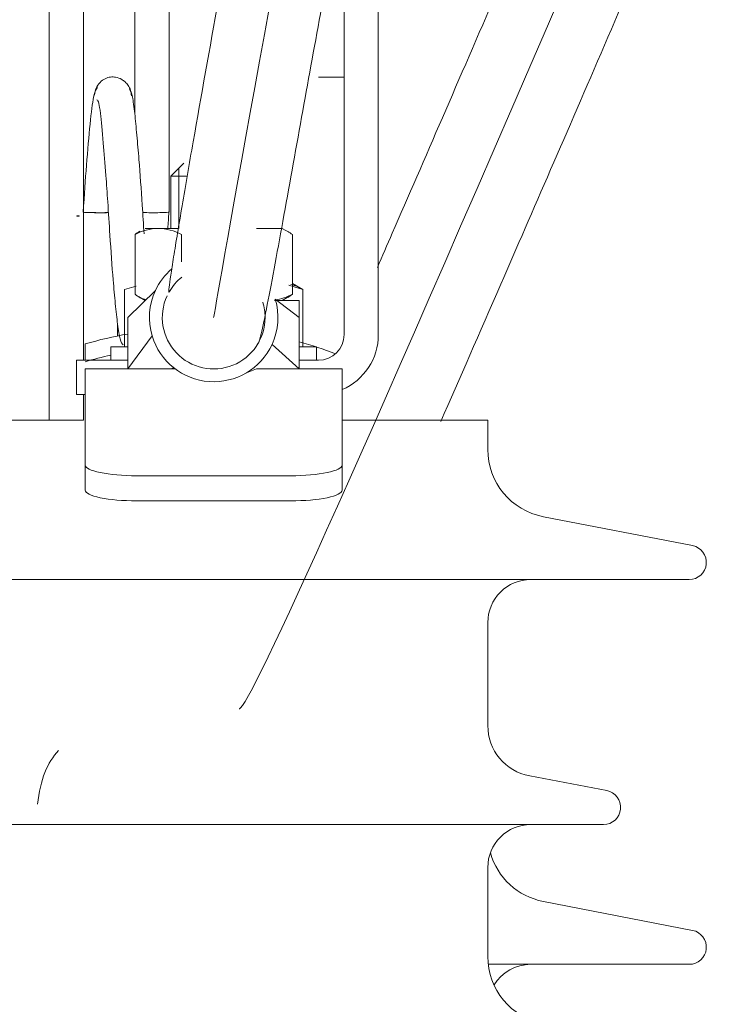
# Model space of a CAD drawing. Header units: millimetres. Extents: x -2674 to -2203, y -551 to -52.
# Tile 128 of 138: x -2280.577 to -2279.768, y -74.084 to -72.935. Entities that reach past the tile are written whole.
import ezdxf
from ezdxf.lldxf.tags import DXFTag

# ---------------------------------------------------------------- set-up
doc = ezdxf.new("R2010")
doc.units = ezdxf.units.MM
doc.layers.add('layer 1', color=7, linetype='Continuous')
tags = doc.linetypes.add('New Line11', pattern=[28.3, 19, -3.1, 3.1, -3.1]).pattern_tags.tags
tags[10:11] = [DXFTag(74, 4), DXFTag(75, 0), DXFTag(340, '0'), DXFTag(46, 1.0), DXFTag(50, 0.0), DXFTag(44, 0.0), DXFTag(45, 0.0)]
tags[8:9] = [DXFTag(74, 4), DXFTag(75, 0), DXFTag(340, '0'), DXFTag(46, 1.0), DXFTag(50, 0.0), DXFTag(44, 0.0), DXFTag(45, 0.0)]
tags[6:7] = [DXFTag(74, 4), DXFTag(75, 0), DXFTag(340, '0'), DXFTag(46, 1.0), DXFTag(50, 0.0), DXFTag(44, 0.0), DXFTag(45, 0.0)]
tags[4:5] = [DXFTag(74, 4), DXFTag(75, 0), DXFTag(340, '0'), DXFTag(46, 1.0), DXFTag(50, 0.0), DXFTag(44, 0.0), DXFTag(45, 0.0)]
tags = doc.linetypes.add('New Line14', pattern=[28.3, 19, -3.1, 3.1, -3.1]).pattern_tags.tags
tags[10:11] = [DXFTag(74, 4), DXFTag(75, 0), DXFTag(340, '0'), DXFTag(46, 1.0), DXFTag(50, 0.0), DXFTag(44, 0.0), DXFTag(45, 0.0)]
tags[8:9] = [DXFTag(74, 4), DXFTag(75, 0), DXFTag(340, '0'), DXFTag(46, 1.0), DXFTag(50, 0.0), DXFTag(44, 0.0), DXFTag(45, 0.0)]
tags[6:7] = [DXFTag(74, 4), DXFTag(75, 0), DXFTag(340, '0'), DXFTag(46, 1.0), DXFTag(50, 0.0), DXFTag(44, 0.0), DXFTag(45, 0.0)]
tags[4:5] = [DXFTag(74, 4), DXFTag(75, 0), DXFTag(340, '0'), DXFTag(46, 1.0), DXFTag(50, 0.0), DXFTag(44, 0.0), DXFTag(45, 0.0)]
tags = doc.linetypes.add('New Line6', pattern=[28.3, 19, -3.1, 3.1, -3.1]).pattern_tags.tags
tags[10:11] = [DXFTag(74, 4), DXFTag(75, 0), DXFTag(340, '0'), DXFTag(46, 1.0), DXFTag(50, 0.0), DXFTag(44, 0.0), DXFTag(45, 0.0)]
tags[8:9] = [DXFTag(74, 4), DXFTag(75, 0), DXFTag(340, '0'), DXFTag(46, 1.0), DXFTag(50, 0.0), DXFTag(44, 0.0), DXFTag(45, 0.0)]
tags[6:7] = [DXFTag(74, 4), DXFTag(75, 0), DXFTag(340, '0'), DXFTag(46, 1.0), DXFTag(50, 0.0), DXFTag(44, 0.0), DXFTag(45, 0.0)]
tags[4:5] = [DXFTag(74, 4), DXFTag(75, 0), DXFTag(340, '0'), DXFTag(46, 1.0), DXFTag(50, 0.0), DXFTag(44, 0.0), DXFTag(45, 0.0)]

msp = doc.modelspace()

# ---------------------------------------------------------------- linework, layer by layer
at = {"layer": 'layer 1', "linetype": 'New Line6', "lineweight": 9}
msp.add_open_spline([(-2271.4978, -52.68), (-2271.4978, -52.68), (-2271.4978, -52.68), (-2271.4978, -52.68), (-2271.4978, -52.68), (-2271.4978, -52.68), (-2280.2278, -73.7391), (-2280.3211, -73.7391), (-2280.3211, -73.7391), (-2280.3211, -73.7391), (-2280.3212, -73.7391), (-2280.3212, -73.7391)], degree=3, knots=[0, 0, 0, 0, 0.25, 0.25, 0.25, 0.25, 0.5, 0.5, 0.5, 0.5, 1, 1, 1, 1], dxfattribs=at)
at = {"layer": 'layer 1', "linetype": 'New Line14', "lineweight": 9}
msp.add_open_spline([(-2280.0439, -71.8976), (-2280.0439, -71.8882), (-2280.0439, -71.8788), (-2280.0439, -71.8694), (-2280.0439, -71.8694), (-2280.0439, -70.0266), (-2280.5506, -70.2383), (-2280.8821, -71.7217), (-2280.8821, -71.7217), (-2281.3964, -74.023), (-2281.4891, -79.3852), (-2281.5114, -82.6398), (-2281.5114, -82.6398), (-2281.5256, -84.72), (-2281.5111, -85.9392), (-2281.5111, -88.5338), (-2281.5111, -88.5338), (-2281.5111, -88.5391), (-2281.5111, -88.5445), (-2281.5111, -88.5498), (-2281.5111, -88.5498), (-2281.5111, -92.7162), (-2281.68, -96.4901), (-2281.68, -100.6565), (-2281.68, -100.6565), (-2281.68, -100.6582), (-2281.68, -100.6599), (-2281.68, -100.6615)], degree=3, knots=[0, 0, 0, 0, 0.125, 0.125, 0.125, 0.125, 0.25, 0.25, 0.25, 0.25, 0.375, 0.375, 0.375, 0.375, 0.5, 0.5, 0.5, 0.5, 0.625, 0.625, 0.625, 0.625, 0.75, 0.75, 0.75, 0.75, 1, 1, 1, 1], dxfattribs=at)
at = {"layer": 'layer 1', "lineweight": 9}
for points, knots in [([(-2279.974, -71.8788), (-2279.9748, -71.7597), (-2279.9758, -71.6586), (-2279.9792, -71.5606), (-2279.9792, -71.5606), (-2279.9823, -71.4688), (-2279.9875, -71.3796), (-2279.9941, -71.2977), (-2279.9941, -71.2977), (-2279.9999, -71.2251), (-2280.0069, -71.1581), (-2280.015, -71.0959), (-2280.015, -71.0959), (-2280.0221, -71.0412), (-2280.0302, -70.9901), (-2280.0391, -70.9429), (-2280.0391, -70.9429), (-2280.047, -70.9008), (-2280.0556, -70.8617), (-2280.0649, -70.8255), (-2280.0649, -70.8255), (-2280.0731, -70.7934), (-2280.0819, -70.7636), (-2280.0912, -70.7362), (-2280.0912, -70.7362), (-2280.0992, -70.7123), (-2280.1077, -70.6901), (-2280.1168, -70.6693), (-2280.1168, -70.6693), (-2280.1259, -70.6483), (-2280.1357, -70.6287), (-2280.1464, -70.6103), (-2280.1464, -70.6103), (-2280.1598, -70.5875), (-2280.1747, -70.5666), (-2280.1907, -70.5489), (-2280.1907, -70.5489), (-2280.2096, -70.528), (-2280.2301, -70.5116), (-2280.2512, -70.5), (-2280.2512, -70.5), (-2280.2706, -70.4893), (-2280.2905, -70.4826), (-2280.311, -70.4797), (-2280.311, -70.4797), (-2280.3276, -70.4774), (-2280.3446, -70.4777), (-2280.3612, -70.4803), (-2280.3612, -70.4803), (-2280.3841, -70.484), (-2280.4064, -70.4922), (-2280.4279, -70.5041), (-2280.4279, -70.5041), (-2280.4529, -70.5179), (-2280.4769, -70.5368), (-2280.5003, -70.5601), (-2280.5003, -70.5601), (-2280.5248, -70.5844), (-2280.5487, -70.6137), (-2280.572, -70.6474), (-2280.572, -70.6474), (-2280.5951, -70.6809), (-2280.6177, -70.7187), (-2280.6397, -70.7602), (-2280.6397, -70.7602), (-2280.6616, -70.8015), (-2280.6829, -70.8465), (-2280.7041, -70.8957), (-2280.7041, -70.8957), (-2280.7256, -70.9456), (-2280.747, -71), (-2280.7681, -71.0586), (-2280.7681, -71.0586), (-2280.7896, -71.1185), (-2280.811, -71.1829), (-2280.8319, -71.2516), (-2280.8319, -71.2516), (-2280.8532, -71.3215), (-2280.8741, -71.3958), (-2280.8946, -71.4749), (-2280.8946, -71.4749), (-2280.9128, -71.5451), (-2280.9307, -71.619), (-2280.9481, -71.6963), (-2280.9481, -71.6963), (-2280.9602, -71.7503), (-2280.9721, -71.806), (-2280.9838, -71.8633), (-2280.9838, -71.8633), (-2280.994, -71.9132), (-2281.004, -71.9644), (-2281.0138, -72.0168), (-2281.0138, -72.0168), (-2281.0257, -72.0801), (-2281.0374, -72.1451), (-2281.0488, -72.2119), (-2281.0488, -72.2119), (-2281.0625, -72.2923), (-2281.0759, -72.3752), (-2281.089, -72.4603), (-2281.089, -72.4603), (-2281.1032, -72.5532), (-2281.117, -72.6488), (-2281.1304, -72.7468), (-2281.1304, -72.7468), (-2281.1434, -72.8415), (-2281.156, -72.9386), (-2281.1682, -73.0376), (-2281.1682, -73.0376), (-2281.1799, -73.1333), (-2281.1914, -73.2308), (-2281.2024, -73.33), (-2281.2024, -73.33), (-2281.2272, -73.552), (-2281.2503, -73.7827), (-2281.2718, -74.0201), (-2281.2718, -74.0201), (-2281.2932, -74.2565), (-2281.313, -74.4995), (-2281.3314, -74.7475), (-2281.3314, -74.7475), (-2281.3498, -74.9957), (-2281.3668, -75.249), (-2281.3825, -75.5059), (-2281.3825, -75.5059), (-2281.3982, -75.7629), (-2281.4126, -76.0235), (-2281.4259, -76.2865), (-2281.4259, -76.2865), (-2281.4392, -76.5497), (-2281.4513, -76.8154), (-2281.4624, -77.0824), (-2281.4624, -77.0824), (-2281.4735, -77.3495), (-2281.4836, -77.6179), (-2281.4928, -77.8867), (-2281.4928, -77.8867), (-2281.502, -78.1554), (-2281.5102, -78.4245), (-2281.5177, -78.693), (-2281.5177, -78.693), (-2281.5252, -78.9615), (-2281.5318, -79.2293), (-2281.5378, -79.4954), (-2281.5378, -79.4954), (-2281.5437, -79.7612), (-2281.5489, -80.0253), (-2281.5535, -80.2864), (-2281.5535, -80.2864), (-2281.5581, -80.5473), (-2281.5621, -80.8051), (-2281.5655, -81.0584), (-2281.5655, -81.0584), (-2281.5689, -81.3112), (-2281.5718, -81.5594), (-2281.5743, -81.8013), (-2281.5743, -81.8013), (-2281.5767, -82.0428), (-2281.5787, -82.278), (-2281.5804, -82.5042), (-2281.5804, -82.5042), (-2281.5821, -82.7302), (-2281.5834, -82.9472), (-2281.5844, -83.1562), (-2281.5844, -83.1562), (-2281.5854, -83.3661), (-2281.5862, -83.568), (-2281.5867, -83.765), (-2281.5867, -83.765), (-2281.5872, -83.9627), (-2281.5875, -84.1555), (-2281.5876, -84.3469), (-2281.5876, -84.3469), (-2281.5877, -84.5385), (-2281.5876, -84.7287), (-2281.5873, -84.9214), (-2281.5873, -84.9214), (-2281.5871, -85.1133), (-2281.5867, -85.3076), (-2281.5863, -85.5085), (-2281.5863, -85.5085), (-2281.5858, -85.7076), (-2281.5853, -85.9132), (-2281.5848, -86.1287), (-2281.5848, -86.1287), (-2281.5843, -86.2883), (-2281.5839, -86.4533), (-2281.5835, -86.6245), (-2281.5835, -86.6245), (-2281.5831, -86.7946), (-2281.5827, -86.9709), (-2281.5824, -87.1526), (-2281.5824, -87.1526), (-2281.5821, -87.3083), (-2281.5818, -87.4681), (-2281.5816, -87.6307), (-2281.5816, -87.6307), (-2281.5814, -87.7968), (-2281.5813, -87.9658), (-2281.5811, -88.1359), (-2281.5811, -88.1359), (-2281.581, -88.3122), (-2281.5809, -88.4896), (-2281.5811, -88.6669), (-2281.5811, -88.6669), (-2281.5812, -88.842), (-2281.5816, -89.0169), (-2281.5823, -89.1915), (-2281.5823, -89.1915), (-2281.583, -89.3641), (-2281.584, -89.5363), (-2281.5852, -89.708), (-2281.5852, -89.708), (-2281.5864, -89.8786), (-2281.5878, -90.0486), (-2281.5894, -90.218), (-2281.5894, -90.218), (-2281.5911, -90.3868), (-2281.5929, -90.555), (-2281.595, -90.7225), (-2281.595, -90.7225), (-2281.5992, -91.0729), (-2281.6043, -91.4201), (-2281.6099, -91.764), (-2281.6099, -91.764), (-2281.6155, -92.1085), (-2281.6216, -92.4498), (-2281.6282, -92.7888), (-2281.6282, -92.7888), (-2281.6347, -93.1282), (-2281.6416, -93.4652), (-2281.6486, -93.8012), (-2281.6486, -93.8012), (-2281.6556, -94.1373), (-2281.6627, -94.4723), (-2281.6699, -94.8076), (-2281.6699, -94.8076), (-2281.677, -95.1427), (-2281.6841, -95.4781), (-2281.6909, -95.815), (-2281.6909, -95.815), (-2281.696, -96.0619), (-2281.7009, -96.3096), (-2281.7056, -96.5586), (-2281.7056, -96.5586), (-2281.7103, -96.8073), (-2281.7148, -97.0574), (-2281.719, -97.3091), (-2281.719, -97.3091), (-2281.7231, -97.5559), (-2281.727, -97.8044), (-2281.7305, -98.0545), (-2281.7305, -98.0545), (-2281.7318, -98.1501), (-2281.7331, -98.2459), (-2281.7343, -98.342), (-2281.7343, -98.342), (-2281.7356, -98.4397), (-2281.7367, -98.5378), (-2281.7379, -98.6361), (-2281.7379, -98.6361), (-2281.7393, -98.7589), (-2281.7406, -98.8822), (-2281.7417, -99.0056), (-2281.7417, -99.0056), (-2281.7432, -99.1579), (-2281.7445, -99.3104), (-2281.7456, -99.4649), (-2281.7456, -99.4649), (-2281.7469, -99.6491), (-2281.748, -99.8363), (-2281.7487, -100.016), (-2281.7487, -100.016), (-2281.7493, -100.1767), (-2281.7496, -100.3313), (-2281.7498, -100.5015)], [0, 0, 0, 0, 0.014286, 0.014286, 0.014286, 0.014286, 0.028571, 0.028571, 0.028571, 0.028571, 0.042857, 0.042857, 0.042857, 0.042857, 0.057143, 0.057143, 0.057143, 0.057143, 0.071429, 0.071429, 0.071429, 0.071429, 0.085714, 0.085714, 0.085714, 0.085714, 0.1, 0.1, 0.1, 0.1, 0.114286, 0.114286, 0.114286, 0.114286, 0.128571, 0.128571, 0.128571, 0.128571, 0.142857, 0.142857, 0.142857, 0.142857, 0.157143, 0.157143, 0.157143, 0.157143, 0.171429, 0.171429, 0.171429, 0.171429, 0.185714, 0.185714, 0.185714, 0.185714, 0.2, 0.2, 0.2, 0.2, 0.214286, 0.214286, 0.214286, 0.214286, 0.228571, 0.228571, 0.228571, 0.228571, 0.242857, 0.242857, 0.242857, 0.242857, 0.257143, 0.257143, 0.257143, 0.257143, 0.271429, 0.271429, 0.271429, 0.271429, 0.285714, 0.285714, 0.285714, 0.285714, 0.3, 0.3, 0.3, 0.3, 0.314286, 0.314286, 0.314286, 0.314286, 0.328571, 0.328571, 0.328571, 0.328571, 0.342857, 0.342857, 0.342857, 0.342857, 0.357143, 0.357143, 0.357143, 0.357143, 0.371429, 0.371429, 0.371429, 0.371429, 0.385714, 0.385714, 0.385714, 0.385714, 0.4, 0.4, 0.4, 0.4, 0.414286, 0.414286, 0.414286, 0.414286, 0.428571, 0.428571, 0.428571, 0.428571, 0.442857, 0.442857, 0.442857, 0.442857, 0.457143, 0.457143, 0.457143, 0.457143, 0.471429, 0.471429, 0.471429, 0.471429, 0.485714, 0.485714, 0.485714, 0.485714, 0.5, 0.5, 0.5, 0.5, 0.514286, 0.514286, 0.514286, 0.514286, 0.528571, 0.528571, 0.528571, 0.528571, 0.542857, 0.542857, 0.542857, 0.542857, 0.557143, 0.557143, 0.557143, 0.557143, 0.571429, 0.571429, 0.571429, 0.571429, 0.585714, 0.585714, 0.585714, 0.585714, 0.6, 0.6, 0.6, 0.6, 0.614286, 0.614286, 0.614286, 0.614286, 0.628571, 0.628571, 0.628571, 0.628571, 0.642857, 0.642857, 0.642857, 0.642857, 0.657143, 0.657143, 0.657143, 0.657143, 0.671429, 0.671429, 0.671429, 0.671429, 0.685714, 0.685714, 0.685714, 0.685714, 0.7, 0.7, 0.7, 0.7, 0.714286, 0.714286, 0.714286, 0.714286, 0.728571, 0.728571, 0.728571, 0.728571, 0.742857, 0.742857, 0.742857, 0.742857, 0.757143, 0.757143, 0.757143, 0.757143, 0.771429, 0.771429, 0.771429, 0.771429, 0.785714, 0.785714, 0.785714, 0.785714, 0.8, 0.8, 0.8, 0.8, 0.814286, 0.814286, 0.814286, 0.814286, 0.828571, 0.828571, 0.828571, 0.828571, 0.842857, 0.842857, 0.842857, 0.842857, 0.857143, 0.857143, 0.857143, 0.857143, 0.871429, 0.871429, 0.871429, 0.871429, 0.885714, 0.885714, 0.885714, 0.885714, 0.9, 0.9, 0.9, 0.9, 0.914286, 0.914286, 0.914286, 0.914286, 0.928571, 0.928571, 0.928571, 0.928571, 0.942857, 0.942857, 0.942857, 0.942857, 0.957143, 0.957143, 0.957143, 0.957143, 0.971429, 0.971429, 0.971429, 0.971429, 1, 1, 1, 1]), ([(-2281.6099, -100.5015), (-2281.6097, -100.3513), (-2281.6094, -100.2139), (-2281.6089, -100.0713), (-2281.6089, -100.0713), (-2281.6084, -99.9044), (-2281.6074, -99.7305), (-2281.6063, -99.5592), (-2281.6063, -99.5592), (-2281.6053, -99.4125), (-2281.6042, -99.2678), (-2281.6029, -99.1232), (-2281.6029, -99.1232), (-2281.6018, -99.0026), (-2281.6006, -98.8819), (-2281.5993, -98.7618), (-2281.5993, -98.7618), (-2281.5982, -98.6654), (-2281.5971, -98.5693), (-2281.596, -98.4735), (-2281.596, -98.4735), (-2281.5949, -98.3868), (-2281.5938, -98.3003), (-2281.5927, -98.2139), (-2281.5927, -98.2139), (-2281.5899, -98.0056), (-2281.5869, -97.7985), (-2281.5836, -97.5925), (-2281.5836, -97.5925), (-2281.5803, -97.3807), (-2281.5767, -97.1702), (-2281.573, -96.9607), (-2281.573, -96.9607), (-2281.5663, -96.5854), (-2281.559, -96.2134), (-2281.5515, -95.8434), (-2281.5515, -95.8434), (-2281.544, -95.4732), (-2281.5362, -95.1049), (-2281.5284, -94.7369), (-2281.5284, -94.7369), (-2281.5214, -94.4084), (-2281.5144, -94.08), (-2281.5075, -93.7505), (-2281.5075, -93.7505), (-2281.5007, -93.4213), (-2281.494, -93.0911), (-2281.4876, -92.7586), (-2281.4876, -92.7586), (-2281.4812, -92.4266), (-2281.4752, -92.0925), (-2281.4697, -91.7553), (-2281.4697, -91.7553), (-2281.4643, -91.4188), (-2281.4593, -91.0793), (-2281.4552, -90.7366), (-2281.4552, -90.7366), (-2281.4528, -90.5421), (-2281.4507, -90.3466), (-2281.4488, -90.1502), (-2281.4488, -90.1502), (-2281.447, -89.9529), (-2281.4454, -89.7546), (-2281.4442, -89.5557), (-2281.4442, -89.5557), (-2281.443, -89.3548), (-2281.4421, -89.1533), (-2281.4416, -88.9513), (-2281.4416, -88.9513), (-2281.4411, -88.7448), (-2281.441, -88.538), (-2281.4411, -88.3316), (-2281.4411, -88.3316), (-2281.4412, -88.1298), (-2281.4413, -87.9284), (-2281.4415, -87.7308), (-2281.4415, -87.7308), (-2281.4418, -87.5386), (-2281.442, -87.3499), (-2281.4424, -87.1668), (-2281.4424, -87.1668), (-2281.4427, -86.9839), (-2281.4431, -86.8065), (-2281.4435, -86.6352), (-2281.4435, -86.6352), (-2281.4439, -86.463), (-2281.4444, -86.2971), (-2281.4448, -86.1366), (-2281.4448, -86.1366), (-2281.4453, -85.9203), (-2281.4459, -85.714), (-2281.4463, -85.5143), (-2281.4463, -85.5143), (-2281.4468, -85.3131), (-2281.4471, -85.1186), (-2281.4474, -84.9267), (-2281.4474, -84.9267), (-2281.4476, -84.7343), (-2281.4477, -84.5444), (-2281.4476, -84.3532), (-2281.4476, -84.3532), (-2281.4475, -84.1625), (-2281.4473, -83.9705), (-2281.4468, -83.7737), (-2281.4468, -83.7737), (-2281.4463, -83.5778), (-2281.4455, -83.3772), (-2281.4445, -83.1686), (-2281.4445, -83.1686), (-2281.4435, -82.9611), (-2281.4422, -82.7458), (-2281.4406, -82.5217), (-2281.4406, -82.5217), (-2281.4389, -82.2975), (-2281.437, -82.0644), (-2281.4346, -81.825), (-2281.4346, -81.825), (-2281.4322, -81.5852), (-2281.4293, -81.339), (-2281.426, -81.0883), (-2281.426, -81.0883), (-2281.4226, -80.8371), (-2281.4187, -80.5814), (-2281.4142, -80.3225), (-2281.4142, -80.3225), (-2281.4097, -80.0635), (-2281.4045, -79.8014), (-2281.3987, -79.5375), (-2281.3987, -79.5375), (-2281.3929, -79.2733), (-2281.3863, -79.0074), (-2281.379, -78.7407), (-2281.379, -78.7407), (-2281.3717, -78.4741), (-2281.3636, -78.2068), (-2281.3546, -77.9398), (-2281.3546, -77.9398), (-2281.3456, -77.6728), (-2281.3357, -77.4061), (-2281.3248, -77.1407), (-2281.3248, -77.1407), (-2281.3139, -76.8754), (-2281.302, -76.6114), (-2281.2889, -76.3497), (-2281.2889, -76.3497), (-2281.2759, -76.0883), (-2281.2618, -75.8293), (-2281.2464, -75.5737), (-2281.2464, -75.5737), (-2281.231, -75.3183), (-2281.2144, -75.0665), (-2281.1963, -74.8195), (-2281.1963, -74.8195), (-2281.1783, -74.5729), (-2281.159, -74.3312), (-2281.138, -74.0958), (-2281.138, -74.0958), (-2281.1171, -73.8603), (-2281.0946, -73.6312), (-2281.0705, -73.4105), (-2281.0705, -73.4105), (-2281.0598, -73.3124), (-2281.0488, -73.216), (-2281.0374, -73.1215), (-2281.0374, -73.1215), (-2281.0256, -73.0235), (-2281.0135, -72.9274), (-2281.001, -72.8336), (-2281.001, -72.8336), (-2280.988, -72.7364), (-2280.9746, -72.6416), (-2280.9609, -72.5493), (-2280.9609, -72.5493), (-2280.9477, -72.4609), (-2280.9342, -72.3748), (-2280.9203, -72.2913), (-2280.9203, -72.2913), (-2280.9086, -72.2212), (-2280.8967, -72.1529), (-2280.8845, -72.0866), (-2280.8845, -72.0866), (-2280.8746, -72.0327), (-2280.8645, -71.9801), (-2280.8543, -71.9288), (-2280.8543, -71.9288), (-2280.8433, -71.8739), (-2280.8322, -71.8206), (-2280.8209, -71.769), (-2280.8209, -71.769), (-2280.8045, -71.6941), (-2280.7877, -71.6229), (-2280.7706, -71.555), (-2280.7706, -71.555), (-2280.7507, -71.4758), (-2280.7304, -71.4013), (-2280.7098, -71.3317), (-2280.7098, -71.3317), (-2280.6894, -71.2624), (-2280.6687, -71.198), (-2280.6478, -71.1382), (-2280.6478, -71.1382), (-2280.6174, -71.0509), (-2280.5866, -70.9737), (-2280.5564, -70.9077), (-2280.5564, -70.9077), (-2280.5265, -70.8425), (-2280.4971, -70.7883), (-2280.4699, -70.7457), (-2280.4699, -70.7457), (-2280.4561, -70.7243), (-2280.4429, -70.7058), (-2280.4302, -70.6899), (-2280.4302, -70.6899), (-2280.4175, -70.6741), (-2280.4053, -70.6609), (-2280.394, -70.6505), (-2280.394, -70.6505), (-2280.3837, -70.6409), (-2280.3741, -70.6337), (-2280.3653, -70.6285), (-2280.3653, -70.6285), (-2280.3576, -70.624), (-2280.3505, -70.621), (-2280.3441, -70.6194), (-2280.3441, -70.6194), (-2280.338, -70.6179), (-2280.3326, -70.6177), (-2280.3273, -70.6186), (-2280.3273, -70.6186), (-2280.3207, -70.6198), (-2280.3142, -70.6227), (-2280.3078, -70.6274), (-2280.3078, -70.6274), (-2280.3006, -70.6328), (-2280.2934, -70.6405), (-2280.2856, -70.6511), (-2280.2856, -70.6511), (-2280.279, -70.6601), (-2280.2719, -70.6713), (-2280.264, -70.686), (-2280.264, -70.686), (-2280.2575, -70.6978), (-2280.2506, -70.712), (-2280.2434, -70.7287), (-2280.2434, -70.7287), (-2280.2364, -70.7451), (-2280.2293, -70.7639), (-2280.2224, -70.7846), (-2280.2224, -70.7846), (-2280.2145, -70.8084), (-2280.2068, -70.8346), (-2280.1995, -70.8635), (-2280.1995, -70.8635), (-2280.1912, -70.8961), (-2280.1834, -70.932), (-2280.1761, -70.9712), (-2280.1761, -70.9712), (-2280.1678, -71.0152), (-2280.1603, -71.0634), (-2280.1535, -71.1155), (-2280.1535, -71.1155), (-2280.1458, -71.1748), (-2280.1392, -71.2392), (-2280.1335, -71.3095), (-2280.1335, -71.3095), (-2280.1272, -71.3889), (-2280.1221, -71.4757), (-2280.1191, -71.5656), (-2280.1191, -71.5656), (-2280.1164, -71.6445), (-2280.1152, -71.7257), (-2280.1145, -71.8171)], [0, 0, 0, 0, 0.014493, 0.014493, 0.014493, 0.014493, 0.028986, 0.028986, 0.028986, 0.028986, 0.043478, 0.043478, 0.043478, 0.043478, 0.057971, 0.057971, 0.057971, 0.057971, 0.072464, 0.072464, 0.072464, 0.072464, 0.086957, 0.086957, 0.086957, 0.086957, 0.101449, 0.101449, 0.101449, 0.101449, 0.115942, 0.115942, 0.115942, 0.115942, 0.130435, 0.130435, 0.130435, 0.130435, 0.144928, 0.144928, 0.144928, 0.144928, 0.15942, 0.15942, 0.15942, 0.15942, 0.173913, 0.173913, 0.173913, 0.173913, 0.188406, 0.188406, 0.188406, 0.188406, 0.202899, 0.202899, 0.202899, 0.202899, 0.217391, 0.217391, 0.217391, 0.217391, 0.231884, 0.231884, 0.231884, 0.231884, 0.246377, 0.246377, 0.246377, 0.246377, 0.26087, 0.26087, 0.26087, 0.26087, 0.275362, 0.275362, 0.275362, 0.275362, 0.289855, 0.289855, 0.289855, 0.289855, 0.304348, 0.304348, 0.304348, 0.304348, 0.318841, 0.318841, 0.318841, 0.318841, 0.333333, 0.333333, 0.333333, 0.333333, 0.347826, 0.347826, 0.347826, 0.347826, 0.362319, 0.362319, 0.362319, 0.362319, 0.376812, 0.376812, 0.376812, 0.376812, 0.391304, 0.391304, 0.391304, 0.391304, 0.405797, 0.405797, 0.405797, 0.405797, 0.42029, 0.42029, 0.42029, 0.42029, 0.434783, 0.434783, 0.434783, 0.434783, 0.449275, 0.449275, 0.449275, 0.449275, 0.463768, 0.463768, 0.463768, 0.463768, 0.478261, 0.478261, 0.478261, 0.478261, 0.492754, 0.492754, 0.492754, 0.492754, 0.507246, 0.507246, 0.507246, 0.507246, 0.521739, 0.521739, 0.521739, 0.521739, 0.536232, 0.536232, 0.536232, 0.536232, 0.550725, 0.550725, 0.550725, 0.550725, 0.565217, 0.565217, 0.565217, 0.565217, 0.57971, 0.57971, 0.57971, 0.57971, 0.594203, 0.594203, 0.594203, 0.594203, 0.608696, 0.608696, 0.608696, 0.608696, 0.623188, 0.623188, 0.623188, 0.623188, 0.637681, 0.637681, 0.637681, 0.637681, 0.652174, 0.652174, 0.652174, 0.652174, 0.666667, 0.666667, 0.666667, 0.666667, 0.681159, 0.681159, 0.681159, 0.681159, 0.695652, 0.695652, 0.695652, 0.695652, 0.710145, 0.710145, 0.710145, 0.710145, 0.724638, 0.724638, 0.724638, 0.724638, 0.73913, 0.73913, 0.73913, 0.73913, 0.753623, 0.753623, 0.753623, 0.753623, 0.768116, 0.768116, 0.768116, 0.768116, 0.782609, 0.782609, 0.782609, 0.782609, 0.797101, 0.797101, 0.797101, 0.797101, 0.811594, 0.811594, 0.811594, 0.811594, 0.826087, 0.826087, 0.826087, 0.826087, 0.84058, 0.84058, 0.84058, 0.84058, 0.855072, 0.855072, 0.855072, 0.855072, 0.869565, 0.869565, 0.869565, 0.869565, 0.884058, 0.884058, 0.884058, 0.884058, 0.898551, 0.898551, 0.898551, 0.898551, 0.913043, 0.913043, 0.913043, 0.913043, 0.927536, 0.927536, 0.927536, 0.927536, 0.942029, 0.942029, 0.942029, 0.942029, 0.956522, 0.956522, 0.956522, 0.956522, 0.971014, 0.971014, 0.971014, 0.971014, 1, 1, 1, 1]), ([(-2280.1002, -71.7927), (-2280.1018, -71.7948), (-2280.1035, -71.7971), (-2280.1051, -71.7996), (-2280.1051, -71.7996), (-2280.1117, -71.8097), (-2280.1178, -71.8221), (-2280.1221, -71.8333), (-2280.1221, -71.8333), (-2280.1244, -71.8392), (-2280.1262, -71.8447), (-2280.1279, -71.8503), (-2280.1279, -71.8503), (-2280.1318, -71.8629), (-2280.1354, -71.8757), (-2280.139, -71.8893), (-2280.139, -71.8893), (-2280.1465, -71.9172), (-2280.1541, -71.9483), (-2280.1615, -71.98), (-2280.1615, -71.98), (-2280.1717, -72.0237), (-2280.1816, -72.0687), (-2280.1913, -72.1145), (-2280.1913, -72.1145), (-2280.2018, -72.1637), (-2280.2121, -72.2138), (-2280.2223, -72.2643), (-2280.2223, -72.2643), (-2280.2327, -72.3158), (-2280.243, -72.3677), (-2280.2531, -72.4199), (-2280.2531, -72.4199), (-2280.2631, -72.4712), (-2280.273, -72.5227), (-2280.2828, -72.5744), (-2280.2828, -72.5744), (-2280.294, -72.6333), (-2280.3051, -72.6924), (-2280.316, -72.7514), (-2280.316, -72.7514), (-2280.326, -72.8049), (-2280.3358, -72.8584), (-2280.3454, -72.9115), (-2280.3454, -72.9115), (-2280.3557, -72.9679), (-2280.3657, -73.0239), (-2280.375, -73.0772), (-2280.375, -73.0772), (-2280.3796, -73.103), (-2280.3839, -73.1282), (-2280.3879, -73.1519), (-2280.3879, -73.1519), (-2280.3917, -73.1739), (-2280.3951, -73.1946), (-2280.3978, -73.2116), (-2280.3978, -73.2116), (-2280.3991, -73.2197), (-2280.4002, -73.2269), (-2280.4011, -73.2329), (-2280.4011, -73.2329), (-2280.402, -73.239), (-2280.4027, -73.2438), (-2280.403, -73.247), (-2280.403, -73.247), (-2280.4034, -73.2504), (-2280.4034, -73.252), (-2280.4033, -73.2526), (-2280.4033, -73.2526), (-2280.4032, -73.2534), (-2280.4028, -73.2526), (-2280.4023, -73.2511)], [0, 0, 0, 0, 0.052632, 0.052632, 0.052632, 0.052632, 0.105263, 0.105263, 0.105263, 0.105263, 0.157895, 0.157895, 0.157895, 0.157895, 0.210526, 0.210526, 0.210526, 0.210526, 0.263158, 0.263158, 0.263158, 0.263158, 0.315789, 0.315789, 0.315789, 0.315789, 0.368421, 0.368421, 0.368421, 0.368421, 0.421053, 0.421053, 0.421053, 0.421053, 0.473684, 0.473684, 0.473684, 0.473684, 0.526316, 0.526316, 0.526316, 0.526316, 0.578947, 0.578947, 0.578947, 0.578947, 0.631579, 0.631579, 0.631579, 0.631579, 0.684211, 0.684211, 0.684211, 0.684211, 0.736842, 0.736842, 0.736842, 0.736842, 0.789474, 0.789474, 0.789474, 0.789474, 0.842105, 0.842105, 0.842105, 0.842105, 0.894737, 0.894737, 0.894737, 0.894737, 1, 1, 1, 1]), ([(-2280.2998, -73.3136), (-2280.299, -73.313), (-2280.2982, -73.3117), (-2280.2963, -73.304), (-2280.2963, -73.304), (-2280.2947, -73.2975), (-2280.2923, -73.2865), (-2280.2895, -73.2722), (-2280.2895, -73.2722), (-2280.2869, -73.2589), (-2280.2838, -73.2429), (-2280.2805, -73.2254), (-2280.2805, -73.2254), (-2280.2773, -73.2081), (-2280.2739, -73.1894), (-2280.2704, -73.1701), (-2280.2704, -73.1701), (-2280.2633, -73.1314), (-2280.2559, -73.0902), (-2280.2484, -73.0485), (-2280.2484, -73.0485), (-2280.2412, -73.0086), (-2280.2339, -72.9682), (-2280.2265, -72.9277), (-2280.2265, -72.9277), (-2280.2115, -72.8458), (-2280.1962, -72.763), (-2280.1807, -72.6805), (-2280.1807, -72.6805), (-2280.1646, -72.5942), (-2280.1482, -72.5082), (-2280.1315, -72.423), (-2280.1315, -72.423), (-2280.1155, -72.341), (-2280.0993, -72.2598), (-2280.0826, -72.1801), (-2280.0826, -72.1801), (-2280.0681, -72.1103), (-2280.0533, -72.0418), (-2280.038, -71.9781), (-2280.038, -71.9781), (-2280.0318, -71.9522), (-2280.0255, -71.9272), (-2280.0192, -71.9053), (-2280.0192, -71.9053), (-2280.0166, -71.8963), (-2280.0141, -71.8878), (-2280.0124, -71.882), (-2280.0124, -71.882), (-2280.0117, -71.8795), (-2280.0112, -71.8774), (-2280.011, -71.876), (-2280.011, -71.876), (-2280.0108, -71.8747), (-2280.0109, -71.8738), (-2280.0113, -71.8735)], [0, 0, 0, 0, 0.066667, 0.066667, 0.066667, 0.066667, 0.133333, 0.133333, 0.133333, 0.133333, 0.2, 0.2, 0.2, 0.2, 0.266667, 0.266667, 0.266667, 0.266667, 0.333333, 0.333333, 0.333333, 0.333333, 0.4, 0.4, 0.4, 0.4, 0.466667, 0.466667, 0.466667, 0.466667, 0.533333, 0.533333, 0.533333, 0.533333, 0.6, 0.6, 0.6, 0.6, 0.666667, 0.666667, 0.666667, 0.666667, 0.733333, 0.733333, 0.733333, 0.733333, 0.8, 0.8, 0.8, 0.8, 0.866667, 0.866667, 0.866667, 0.866667, 1, 1, 1, 1]), ([(-2280.0861, -73.4038), (-2280.0641, -73.3538), (-2280.0408, -73.3006), (-2280.0159, -73.2435), (-2280.0159, -73.2435), (-2279.9789, -73.1584), (-2279.9382, -73.0647), (-2279.8949, -72.9643), (-2279.8949, -72.9643), (-2279.8523, -72.8654), (-2279.8071, -72.7601), (-2279.7598, -72.6496), (-2279.7598, -72.6496), (-2279.7148, -72.5447), (-2279.668, -72.435), (-2279.6196, -72.3214)], [0, 0, 0, 0, 0.2, 0.2, 0.2, 0.2, 0.4, 0.4, 0.4, 0.4, 0.6, 0.6, 0.6, 0.6, 1, 1, 1, 1]), ([(-2279.8293, -72.4564), (-2279.8482, -72.5005), (-2279.8668, -72.5439), (-2279.885, -72.5866), (-2279.885, -72.5866), (-2279.9326, -72.6977), (-2279.9781, -72.8037), (-2280.0209, -72.9029), (-2280.0209, -72.9029), (-2280.0644, -73.0038), (-2280.1051, -73.0979), (-2280.1427, -73.184), (-2280.1427, -73.184), (-2280.1485, -73.1975), (-2280.1543, -73.2108), (-2280.16, -73.2238)], [0, 0, 0, 0, 0.2, 0.2, 0.2, 0.2, 0.4, 0.4, 0.4, 0.4, 0.6, 0.6, 0.6, 0.6, 1, 1, 1, 1]), ([(-2280.447, -73.0234), (-2280.4473, -73.021), (-2280.4476, -73.019), (-2280.4482, -73.0169), (-2280.4482, -73.0169), (-2280.4488, -73.015), (-2280.4498, -73.0131), (-2280.4509, -73.0114), (-2280.4509, -73.0114), (-2280.4519, -73.0098), (-2280.4531, -73.0084), (-2280.4545, -73.0072), (-2280.4545, -73.0072), (-2280.4557, -73.0061), (-2280.457, -73.0052), (-2280.4583, -73.0044), (-2280.4583, -73.0044), (-2280.4607, -73.003), (-2280.4632, -73.0022), (-2280.4655, -73.0018), (-2280.4655, -73.0018), (-2280.4675, -73.0014), (-2280.4694, -73.0014), (-2280.4714, -73.0016), (-2280.4714, -73.0016), (-2280.4734, -73.0019), (-2280.4755, -73.0025), (-2280.4776, -73.0035), (-2280.4776, -73.0035), (-2280.4798, -73.0045), (-2280.4819, -73.006), (-2280.4837, -73.0079), (-2280.4837, -73.0079), (-2280.4856, -73.0098), (-2280.4872, -73.0122), (-2280.4882, -73.0147), (-2280.4882, -73.0147), (-2280.4892, -73.0171), (-2280.4896, -73.0197), (-2280.49, -73.0227)], [0, 0, 0, 0, 0.090909, 0.090909, 0.090909, 0.090909, 0.181818, 0.181818, 0.181818, 0.181818, 0.272727, 0.272727, 0.272727, 0.272727, 0.363636, 0.363636, 0.363636, 0.363636, 0.454545, 0.454545, 0.454545, 0.454545, 0.545455, 0.545455, 0.545455, 0.545455, 0.636364, 0.636364, 0.636364, 0.636364, 0.727273, 0.727273, 0.727273, 0.727273, 0.818182, 0.818182, 0.818182, 0.818182, 1, 1, 1, 1]), ([(-2280.4867, -73.0136), (-2280.4884, -73.0156), (-2280.4899, -73.018), (-2280.4913, -73.0251), (-2280.4913, -73.0251), (-2280.4926, -73.0318), (-2280.4939, -73.0429), (-2280.4953, -73.0565), (-2280.4953, -73.0565), (-2280.4967, -73.0704), (-2280.4982, -73.0871), (-2280.4996, -73.1046), (-2280.4996, -73.1046), (-2280.5009, -73.1214), (-2280.502, -73.139), (-2280.5034, -73.1593)], [0, 0, 0, 0, 0.2, 0.2, 0.2, 0.2, 0.4, 0.4, 0.4, 0.4, 0.6, 0.6, 0.6, 0.6, 1, 1, 1, 1]), ([(-2280.4323, -73.1848), (-2280.433, -73.1737), (-2280.4337, -73.1624), (-2280.4345, -73.1512), (-2280.4345, -73.1512), (-2280.4356, -73.1328), (-2280.437, -73.1146), (-2280.4383, -73.098), (-2280.4383, -73.098), (-2280.4391, -73.0879), (-2280.4399, -73.0783), (-2280.4407, -73.0696), (-2280.4407, -73.0696), (-2280.4416, -73.0601), (-2280.4424, -73.0516), (-2280.4432, -73.0443), (-2280.4432, -73.0443), (-2280.4441, -73.0362), (-2280.445, -73.0295), (-2280.4459, -73.025), (-2280.4459, -73.025), (-2280.447, -73.0199), (-2280.4481, -73.0176), (-2280.4493, -73.0154)], [0, 0, 0, 0, 0.142857, 0.142857, 0.142857, 0.142857, 0.285714, 0.285714, 0.285714, 0.285714, 0.428571, 0.428571, 0.428571, 0.428571, 0.571429, 0.571429, 0.571429, 0.571429, 0.714286, 0.714286, 0.714286, 0.714286, 1, 1, 1, 1]), ([(-2280.4873, -73.028), (-2280.4865, -73.0288), (-2280.4858, -73.0296), (-2280.4851, -73.0325), (-2280.4851, -73.0325), (-2280.4845, -73.0349), (-2280.4839, -73.039), (-2280.4833, -73.044), (-2280.4833, -73.044), (-2280.4822, -73.0527), (-2280.4811, -73.0645), (-2280.4799, -73.0786), (-2280.4799, -73.0786), (-2280.4789, -73.09), (-2280.4779, -73.1028), (-2280.4769, -73.1165), (-2280.4769, -73.1165), (-2280.4761, -73.1264), (-2280.4754, -73.1367), (-2280.4747, -73.1472), (-2280.4747, -73.1472), (-2280.4739, -73.16), (-2280.4731, -73.1732), (-2280.4722, -73.1861), (-2280.4722, -73.1861), (-2280.471, -73.2044), (-2280.4697, -73.2224), (-2280.4684, -73.2385), (-2280.4684, -73.2385), (-2280.4675, -73.2485), (-2280.4667, -73.2577), (-2280.4659, -73.266), (-2280.4659, -73.266), (-2280.465, -73.2751), (-2280.4641, -73.2831), (-2280.4632, -73.2899), (-2280.4632, -73.2899), (-2280.4623, -73.2974), (-2280.4613, -73.3035), (-2280.4603, -73.3073), (-2280.4603, -73.3073), (-2280.4592, -73.3116), (-2280.458, -73.3131), (-2280.4567, -73.3143)], [0, 0, 0, 0, 0.083333, 0.083333, 0.083333, 0.083333, 0.166667, 0.166667, 0.166667, 0.166667, 0.25, 0.25, 0.25, 0.25, 0.333333, 0.333333, 0.333333, 0.333333, 0.416667, 0.416667, 0.416667, 0.416667, 0.5, 0.5, 0.5, 0.5, 0.583333, 0.583333, 0.583333, 0.583333, 0.666667, 0.666667, 0.666667, 0.666667, 0.75, 0.75, 0.75, 0.75, 0.833333, 0.833333, 0.833333, 0.833333, 1, 1, 1, 1]), ([(-2280.5032, -73.1593), (-2280.5032, -73.1595), (-2280.4995, -73.1597), (-2280.4935, -73.1598), (-2280.4935, -73.1598), (-2280.4875, -73.16), (-2280.4801, -73.16), (-2280.4739, -73.1599)], [0, 0, 0, 0, 0.333333, 0.333333, 0.333333, 0.333333, 1, 1, 1, 1]), ([(-2280.5032, -73.1594), (-2280.5024, -73.1596), (-2280.4983, -73.1598), (-2280.4924, -73.1599), (-2280.4924, -73.1599), (-2280.4865, -73.16), (-2280.4795, -73.16), (-2280.4737, -73.1598)], [0, 0, 0, 0, 0.333333, 0.333333, 0.333333, 0.333333, 1, 1, 1, 1]), ([(-2280.4341, -73.1598), (-2280.4279, -73.16), (-2280.4201, -73.16), (-2280.4138, -73.1599), (-2280.4138, -73.1599), (-2280.4074, -73.1597), (-2280.4034, -73.1595), (-2280.4034, -73.1593)], [0, 0, 0, 0, 0.333333, 0.333333, 0.333333, 0.333333, 1, 1, 1, 1]), ([(-2280.4341, -73.1598), (-2280.428, -73.16), (-2280.4201, -73.16), (-2280.4137, -73.1599), (-2280.4137, -73.1599), (-2280.4072, -73.1597), (-2280.4032, -73.1595), (-2280.4032, -73.1593)], [0, 0, 0, 0, 0.333333, 0.333333, 0.333333, 0.333333, 1, 1, 1, 1]), ([(-2280.4055, -73.2572), (-2280.4158, -73.2795), (-2280.4115, -73.3058), (-2280.3946, -73.3236), (-2280.3946, -73.3236), (-2280.3777, -73.3414), (-2280.3516, -73.3472), (-2280.3288, -73.3381), (-2280.3288, -73.3381), (-2280.306, -73.329), (-2280.2911, -73.3069), (-2280.2911, -73.2823)], [0, 0, 0, 0, 0.25, 0.25, 0.25, 0.25, 0.5, 0.5, 0.5, 0.5, 1, 1, 1, 1]), ([(-2280.4229, -73.3039), (-2280.4139, -73.3337), (-2280.3875, -73.3549), (-2280.3564, -73.3571), (-2280.3564, -73.3571), (-2280.3253, -73.3593), (-2280.2961, -73.3421), (-2280.283, -73.3138)], [0, 0, 0, 0, 0.333333, 0.333333, 0.333333, 0.333333, 1, 1, 1, 1]), ([(-2280.5011, -73.4546), (-2280.5011, -73.4579), (-2280.4947, -73.4611), (-2280.4835, -73.4634), (-2280.4835, -73.4634), (-2280.4722, -73.4658), (-2280.457, -73.4671), (-2280.4411, -73.4671)], [0, 0, 0, 0, 0.333333, 0.333333, 0.333333, 0.333333, 1, 1, 1, 1]), ([(-2280.2611, -73.4671), (-2280.2451, -73.4671), (-2280.2299, -73.4658), (-2280.2186, -73.4634), (-2280.2186, -73.4634), (-2280.2074, -73.4611), (-2280.2011, -73.4579), (-2280.2011, -73.4546)], [0, 0, 0, 0, 0.333333, 0.333333, 0.333333, 0.333333, 1, 1, 1, 1]), ([(-2280.5011, -73.4839), (-2280.5011, -73.4872), (-2280.4947, -73.4904), (-2280.4835, -73.4928), (-2280.4835, -73.4928), (-2280.4722, -73.4951), (-2280.457, -73.4964), (-2280.4411, -73.4964)], [0, 0, 0, 0, 0.333333, 0.333333, 0.333333, 0.333333, 1, 1, 1, 1]), ([(-2280.2611, -73.4964), (-2280.2451, -73.4964), (-2280.2299, -73.4951), (-2280.2186, -73.4928), (-2280.2186, -73.4928), (-2280.2074, -73.4904), (-2280.2011, -73.4872), (-2280.2011, -73.4839)], [0, 0, 0, 0, 0.333333, 0.333333, 0.333333, 0.333333, 1, 1, 1, 1]), ([(-2279.796, -73.5883), (-2279.7857, -73.5883), (-2279.777, -73.5805), (-2279.7761, -73.5702), (-2279.7761, -73.5702), (-2279.7751, -73.56), (-2279.782, -73.5507), (-2279.7921, -73.5487)], [0, 0, 0, 0, 0.333333, 0.333333, 0.333333, 0.333333, 1, 1, 1, 1]), ([(-2279.9811, -73.5883), (-2279.9943, -73.5883), (-2280.007, -73.5936), (-2280.0164, -73.603), (-2280.0164, -73.603), (-2280.0258, -73.6123), (-2280.0311, -73.6251), (-2280.0311, -73.6383)], [0, 0, 0, 0, 0.333333, 0.333333, 0.333333, 0.333333, 1, 1, 1, 1]), ([(-2279.8961, -73.8743), (-2279.8857, -73.8743), (-2279.8771, -73.8665), (-2279.8761, -73.8562), (-2279.8761, -73.8562), (-2279.8752, -73.8459), (-2279.8822, -73.8366), (-2279.8923, -73.8347)], [0, 0, 0, 0, 0.333333, 0.333333, 0.333333, 0.333333, 1, 1, 1, 1]), ([(-2279.9811, -73.8743), (-2279.9943, -73.8743), (-2280.007, -73.8796), (-2280.0164, -73.889), (-2280.0164, -73.889), (-2280.0258, -73.8983), (-2280.0311, -73.9111), (-2280.0311, -73.9243)], [0, 0, 0, 0, 0.333333, 0.333333, 0.333333, 0.333333, 1, 1, 1, 1]), ([(-2279.796, -74.0375), (-2279.7857, -74.0375), (-2279.777, -74.0297), (-2279.7761, -74.0195), (-2279.7761, -74.0195), (-2279.7751, -74.0092), (-2279.782, -73.9999), (-2279.7921, -73.9979)], [0, 0, 0, 0, 0.333333, 0.333333, 0.333333, 0.333333, 1, 1, 1, 1])]:
    msp.add_open_spline(points, degree=3, knots=knots, dxfattribs=at)
at = {"layer": 'layer 1', "linetype": 'New Line11', "lineweight": 9}
msp.add_open_spline([(-2280.0439, -71.8976), (-2280.0439, -71.8882), (-2280.0439, -71.8788), (-2280.0439, -71.8694), (-2280.0439, -71.8694), (-2280.0439, -71.5284), (-2280.3511, -73.2823), (-2280.3511, -73.2823), (-2280.3511, -73.2823), (-2280.3511, -73.2823), (-2280.3511, -73.2823), (-2280.3511, -73.2823)], degree=3, knots=[0, 0, 0, 0, 0.25, 0.25, 0.25, 0.25, 0.5, 0.5, 0.5, 0.5, 1, 1, 1, 1], dxfattribs=at)
at = {"layer": 'layer 1', "lineweight": 9}
for points in [[(-2280.4032, -73.1593), (-2280.4032, -73.1593), (-2280.4032, -72.7223), (-2280.4032, -72.7223)], [(-2280.1589, -72.7236), (-2280.1589, -72.7236), (-2280.1589, -73.3023), (-2280.1589, -73.3023)], [(-2280.5432, -72.8515), (-2280.5432, -72.8515), (-2280.5432, -73.4023), (-2280.5432, -73.4023)], [(-2280.4432, -72.8614), (-2280.4432, -72.8614), (-2280.4432, -73.0441), (-2280.4432, -73.0441)], [(-2280.1989, -72.8646), (-2280.1989, -72.8646), (-2280.1989, -73.3023), (-2280.1989, -73.3023)], [(-2280.5032, -72.9115), (-2280.5032, -72.9115), (-2280.5032, -73.3323), (-2280.5032, -73.3323)], [(-2280.2289, -73.0018), (-2280.2289, -73.0018), (-2280.1989, -73.0018), (-2280.1989, -73.0018)], [(-2280.3861, -73.1023), (-2280.3861, -73.1023), (-2280.4011, -73.1173), (-2280.4011, -73.1173)], [(-2280.3919, -73.1081), (-2280.3919, -73.1081), (-2280.3919, -73.1783), (-2280.3919, -73.1783)], [(-2280.4011, -73.1173), (-2280.4011, -73.1173), (-2280.3826, -73.1173), (-2280.3826, -73.1173)], [(-2280.4011, -73.1173), (-2280.4011, -73.1173), (-2280.4011, -73.1783), (-2280.4011, -73.1783)], [(-2280.4046, -73.1784), (-2280.4042, -73.1723), (-2280.4038, -73.1659), (-2280.4034, -73.1593)], [(-2280.5109, -73.1641), (-2280.5109, -73.1641), (-2280.5109, -73.1638), (-2280.5109, -73.1638)], [(-2280.5079, -73.1638), (-2280.5079, -73.1638), (-2280.5109, -73.1638), (-2280.5109, -73.1638)], [(-2280.5109, -73.1641), (-2280.5109, -73.1641), (-2280.5079, -73.1641), (-2280.5079, -73.1641)], [(-2280.5079, -73.1641), (-2280.5079, -73.1641), (-2280.5079, -73.1638), (-2280.5079, -73.1638)], [(-2280.3887, -73.1855), (-2280.4055, -73.1761), (-2280.4261, -73.1761), (-2280.4429, -73.1855)], [(-2280.4372, -73.1817), (-2280.4393, -73.1827), (-2280.4412, -73.184), (-2280.4429, -73.1855)], [(-2280.431, -73.1783), (-2280.431, -73.1783), (-2280.3928, -73.1783), (-2280.3928, -73.1783)], [(-2280.3011, -73.1783), (-2280.3011, -73.1783), (-2280.2712, -73.1783), (-2280.2712, -73.1783)], [(-2280.2635, -73.1828), (-2280.2635, -73.1828), (-2280.2712, -73.1783), (-2280.2712, -73.1783)], [(-2280.2592, -73.1855), (-2280.2609, -73.1841), (-2280.2627, -73.1828), (-2280.2647, -73.1818)], [(-2280.4429, -73.1855), (-2280.4429, -73.1855), (-2280.4429, -73.2551), (-2280.4429, -73.2551)], [(-2280.3887, -73.1855), (-2280.3887, -73.1855), (-2280.3887, -73.2174), (-2280.3887, -73.2174)], [(-2280.2592, -73.1855), (-2280.2592, -73.1855), (-2280.2592, -73.2551), (-2280.2592, -73.2551)], [(-2280.4001, -73.2256), (-2280.4082, -73.2326), (-2280.4146, -73.2412), (-2280.4191, -73.2508)], [(-2280.3883, -73.2353), (-2280.3941, -73.2399), (-2280.3989, -73.2454), (-2280.4027, -73.2518)], [(-2280.455, -73.2498), (-2280.455, -73.2498), (-2280.4416, -73.2456), (-2280.4416, -73.2456)], [(-2280.455, -73.2498), (-2280.455, -73.2498), (-2280.455, -73.3167), (-2280.455, -73.3167)], [(-2280.4511, -73.2823), (-2280.4511, -73.2823), (-2280.4191, -73.2508), (-2280.4191, -73.2508)], [(-2280.4191, -73.2508), (-2280.4268, -73.2674), (-2280.4282, -73.2863), (-2280.4229, -73.3039)], [(-2280.2471, -73.2498), (-2280.2471, -73.2498), (-2280.2634, -73.2447), (-2280.2634, -73.2447)], [(-2280.2471, -73.2498), (-2280.2514, -73.2471), (-2280.256, -73.245), (-2280.2609, -73.2436)], [(-2280.2471, -73.2498), (-2280.2471, -73.2498), (-2280.2592, -73.2428), (-2280.2592, -73.2428)], [(-2280.2471, -73.2498), (-2280.2471, -73.2498), (-2280.2471, -73.3167), (-2280.2471, -73.3167)], [(-2280.4429, -73.2551), (-2280.4392, -73.2583), (-2280.4347, -73.2606), (-2280.4299, -73.2615)], [(-2280.4387, -73.2579), (-2280.4387, -73.2579), (-2280.431, -73.2623), (-2280.431, -73.2623)], [(-2280.283, -73.3138), (-2280.2753, -73.2972), (-2280.2739, -73.2783), (-2280.2792, -73.2608)], [(-2280.2801, -73.2623), (-2280.2801, -73.2623), (-2280.2511, -73.2623), (-2280.2511, -73.2623)], [(-2280.2795, -73.2618), (-2280.2724, -73.2609), (-2280.2655, -73.2586), (-2280.2592, -73.2551)], [(-2280.2511, -73.2823), (-2280.2511, -73.2823), (-2280.2792, -73.2608), (-2280.2792, -73.2608)], [(-2280.2712, -73.2623), (-2280.2712, -73.2623), (-2280.2635, -73.2579), (-2280.2635, -73.2579)], [(-2280.2647, -73.2589), (-2280.2627, -73.2578), (-2280.2609, -73.2566), (-2280.2592, -73.2551)], [(-2280.2511, -73.2823), (-2280.2511, -73.2823), (-2280.2511, -73.2623), (-2280.2511, -73.2623)], [(-2280.2911, -73.2823), (-2280.2911, -73.2762), (-2280.292, -73.2701), (-2280.2938, -73.2643)], [(-2280.4511, -73.3423), (-2280.4511, -73.3423), (-2280.4511, -73.2823), (-2280.4511, -73.2823)], [(-2280.2511, -73.3423), (-2280.2511, -73.3423), (-2280.2511, -73.2823), (-2280.2511, -73.2823)], [(-2280.4632, -73.3039), (-2280.4632, -73.3039), (-2280.4632, -73.2901), (-2280.4632, -73.2901)], [(-2280.4511, -73.3016), (-2280.4681, -73.3045), (-2280.4848, -73.3084), (-2280.5011, -73.3132)], [(-2280.4511, -73.3423), (-2280.4511, -73.3423), (-2280.4229, -73.3039), (-2280.4229, -73.3039)], [(-2280.2289, -73.3323), (-2280.2123, -73.3323), (-2280.1989, -73.3189), (-2280.1989, -73.3023)], [(-2280.2011, -73.3665), (-2280.1755, -73.3554), (-2280.1589, -73.3302), (-2280.1589, -73.3023)], [(-2280.5011, -73.3323), (-2280.5011, -73.3323), (-2280.5011, -73.3132), (-2280.5011, -73.3132)], [(-2280.4711, -73.3167), (-2280.4711, -73.3167), (-2280.4511, -73.3167), (-2280.4511, -73.3167)], [(-2280.4711, -73.3167), (-2280.4711, -73.3167), (-2280.4711, -73.3323), (-2280.4711, -73.3323)], [(-2280.2511, -73.3423), (-2280.2511, -73.3423), (-2280.283, -73.3138), (-2280.283, -73.3138)], [(-2280.209, -73.3247), (-2280.2225, -73.3194), (-2280.2366, -73.3147), (-2280.2511, -73.3108)], [(-2280.2511, -73.3167), (-2280.2511, -73.3167), (-2280.2311, -73.3167), (-2280.2311, -73.3167)], [(-2280.2311, -73.3323), (-2280.2311, -73.3323), (-2280.2311, -73.3167), (-2280.2311, -73.3167)], [(-2280.5111, -73.3723), (-2280.5111, -73.3723), (-2280.5111, -73.3323), (-2280.5111, -73.3323)], [(-2280.5111, -73.3323), (-2280.5111, -73.3323), (-2280.4811, -73.3323), (-2280.4811, -73.3323)], [(-2280.4711, -73.3262), (-2280.4812, -73.3285), (-2280.4912, -73.331), (-2280.5011, -73.3339)], [(-2280.4511, -73.3323), (-2280.4511, -73.3323), (-2280.4811, -73.3323), (-2280.4811, -73.3323)], [(-2280.2289, -73.3323), (-2280.2289, -73.3323), (-2280.2511, -73.3323), (-2280.2511, -73.3323)], [(-2280.4511, -73.3423), (-2280.4511, -73.3423), (-2280.5011, -73.3423), (-2280.5011, -73.3423)], [(-2280.5011, -73.3423), (-2280.5011, -73.3423), (-2280.5011, -73.3436), (-2280.5011, -73.3436)], [(-2280.5011, -73.3436), (-2280.5011, -73.3436), (-2280.5011, -73.4546), (-2280.5011, -73.4546)], [(-2280.4511, -73.3423), (-2280.4511, -73.3423), (-2280.401, -73.3423), (-2280.401, -73.3423)], [(-2280.4011, -73.3423), (-2280.4011, -73.3423), (-2280.3979, -73.3409), (-2280.3979, -73.3409)], [(-2280.3961, -73.3423), (-2280.3961, -73.3423), (-2280.4011, -73.3423), (-2280.4011, -73.3423)], [(-2280.3129, -73.3469), (-2280.3129, -73.3469), (-2280.3011, -73.3423), (-2280.3011, -73.3423)], [(-2280.3011, -73.3423), (-2280.3011, -73.3423), (-2280.2511, -73.3423), (-2280.2511, -73.3423)], [(-2280.2011, -73.3423), (-2280.2011, -73.3423), (-2280.2511, -73.3423), (-2280.2511, -73.3423)], [(-2280.2011, -73.3423), (-2280.2011, -73.3423), (-2280.2011, -73.3436), (-2280.2011, -73.3436)], [(-2280.2011, -73.3436), (-2280.2011, -73.3436), (-2280.2011, -73.4546), (-2280.2011, -73.4546)], [(-2280.5011, -73.3723), (-2280.5011, -73.3723), (-2280.5111, -73.3723), (-2280.5111, -73.3723)], [(-2280.5032, -73.3723), (-2280.5032, -73.3723), (-2280.5032, -73.4023), (-2280.5032, -73.4023)], [(-2280.5031, -73.3723), (-2280.5031, -73.3723), (-2280.5031, -73.4023), (-2280.5031, -73.4023)], [(-2280.5029, -73.3723), (-2280.5029, -73.3723), (-2280.5029, -73.4023), (-2280.5029, -73.4023)], [(-2280.5031, -73.4023), (-2280.5031, -73.4023), (-2280.6711, -73.4023), (-2280.6711, -73.4023)], [(-2280.0311, -73.4023), (-2280.0311, -73.4023), (-2280.2011, -73.4023), (-2280.2011, -73.4023)], [(-2280.0311, -73.4364), (-2280.0311, -73.4364), (-2280.0311, -73.4023), (-2280.0311, -73.4023)], [(-2280.0311, -73.4364), (-2280.0311, -73.4747), (-2280.0039, -73.5076), (-2279.9663, -73.5149)], [(-2280.5011, -73.4839), (-2280.5011, -73.4839), (-2280.5011, -73.4546), (-2280.5011, -73.4546)], [(-2280.2011, -73.4546), (-2280.2011, -73.4546), (-2280.2011, -73.4839), (-2280.2011, -73.4839)], [(-2280.2611, -73.4671), (-2280.2611, -73.4671), (-2280.4411, -73.4671), (-2280.4411, -73.4671)], [(-2280.2611, -73.4964), (-2280.2611, -73.4964), (-2280.4411, -73.4964), (-2280.4411, -73.4964)], [(-2279.7921, -73.5487), (-2279.7921, -73.5487), (-2279.9663, -73.5149), (-2279.9663, -73.5149)], [(-2279.796, -73.5883), (-2279.796, -73.5883), (-2280.9061, -73.5883), (-2280.9061, -73.5883)], [(-2280.0311, -73.7586), (-2280.0311, -73.7586), (-2280.0311, -73.6383), (-2280.0311, -73.6383)], [(-2280.0311, -73.7586), (-2280.0311, -73.7875), (-2280.0106, -73.8122), (-2279.9822, -73.8176)], [(-2280.5567, -73.8507), (-2280.5535, -73.8222), (-2280.5453, -73.8012), (-2280.5321, -73.788)], [(-2279.8923, -73.8347), (-2279.8923, -73.8347), (-2279.9822, -73.8176), (-2279.9822, -73.8176)], [(-2279.8961, -73.8743), (-2279.8961, -73.8743), (-2280.8061, -73.8743), (-2280.8061, -73.8743)], [(-2280.0281, -73.9073), (-2280.0199, -73.9364), (-2279.996, -73.9584), (-2279.9663, -73.9641)], [(-2280.0311, -74.0284), (-2280.0311, -74.0284), (-2280.0311, -73.9243), (-2280.0311, -73.9243)], [(-2279.7921, -73.9979), (-2279.7921, -73.9979), (-2279.9663, -73.9641), (-2279.9663, -73.9641)], [(-2280.0311, -74.0284), (-2280.0311, -74.0667), (-2280.0039, -74.0996), (-2279.9663, -74.1069)], [(-2279.796, -74.0375), (-2279.796, -74.0375), (-2280.0305, -74.0375), (-2280.0305, -74.0375)], [(-2279.9811, -74.0375), (-2279.9985, -74.0375), (-2280.0147, -74.0467), (-2280.0238, -74.0616)]]:
    msp.add_open_spline(points, degree=3, dxfattribs=at)

doc.saveas('drawing.dxf')
